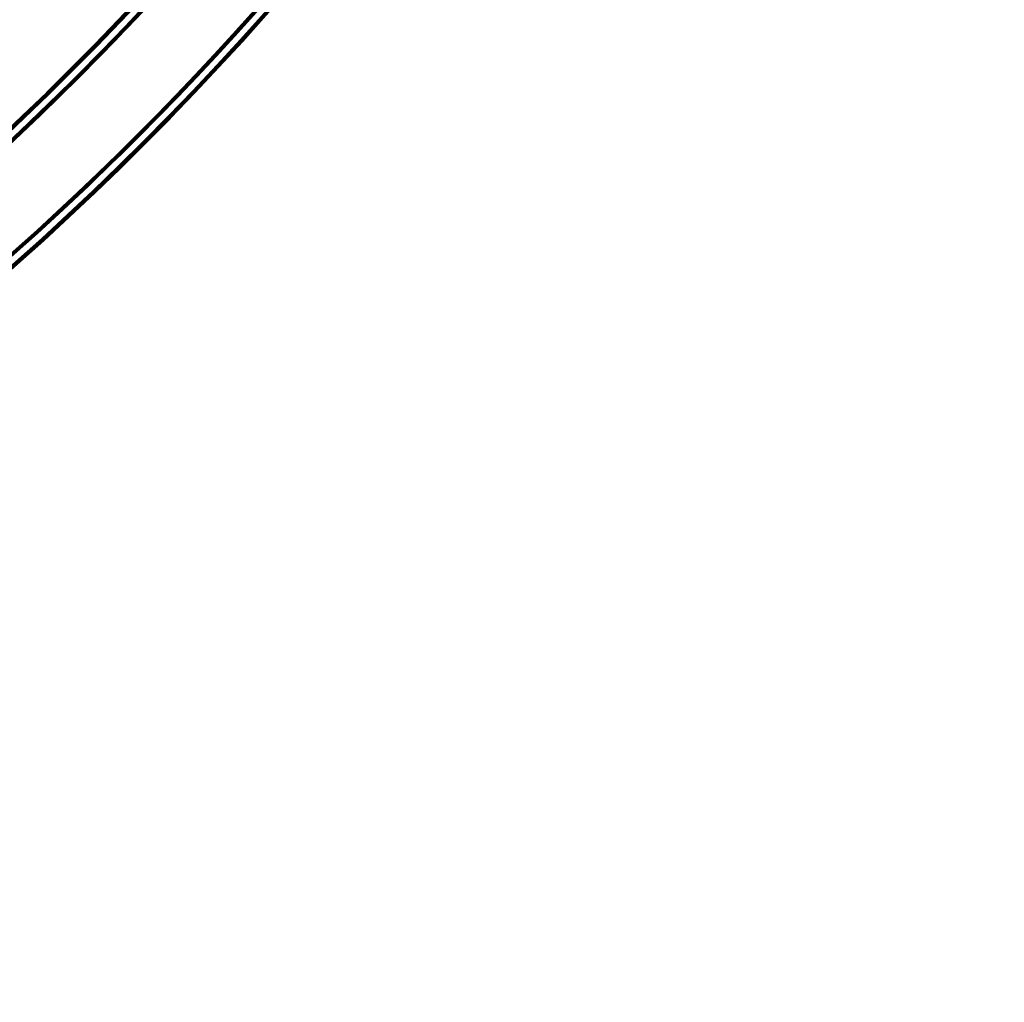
# Model space of a CAD drawing. Header units: millimetres. Extents: x -1503 to 2224, y -4278 to 2541.
# Tile 18 of 50: x 813 to 1069, y -4041 to -3786. Entities that reach past the tile are written whole.
import ezdxf

# ---------------------------------------------------------------- set-up
doc = ezdxf.new("R2010")
doc.units = ezdxf.units.MM
doc.header["$LTSCALE"] = 0.75
doc.layers.add('Visible', color=7, linetype='Continuous', lineweight=70)
doc.layers.add('Visible Narrow', color=7, linetype='Continuous', lineweight=35)

msp = doc.modelspace()

# ---------------------------------------------------------------- linework, layer by layer
at = {"layer": 'Visible', "extrusion": (-7.30938e-29, -5.96856e-13, -1)}
for radius in [763.5, 736.5]:
    msp.add_circle((-305.85, -3277.76, -27.4), radius, dxfattribs=at)
at = {"layer": 'Visible'}
for radius, start, end in [(739.1, 297.54788, 332.45212), (760.9, 297.55838, 332.44162)]:
    msp.add_arc((305.85, -3277.76, 27.8), radius, start, end, dxfattribs=at)
at = {"layer": 'Visible', "extrusion": (-7.30938e-29, -5.96856e-13, -1)}
for radius, start, end in [(739, 207.58742, 242.41258), (761, 207.53924, 242.46076)]:
    msp.add_arc((-305.85, -3277.76, -27.6), radius, start, end, dxfattribs=at)
at = {"layer": 'Visible Narrow', "extrusion": (-7.30938e-29, -5.96856e-13, -1)}
for radius in [763, 761.3, 738.7, 737]:
    msp.add_circle((-305.85, -3277.76, -27.9), radius, dxfattribs=at)
at = {"layer": 'Visible Narrow'}
for radius, start, end in [(739.4, 297.54803, 332.45197), (760.6, 297.55824, 332.44176)]:
    msp.add_arc((305.85, -3277.76, 28.1), radius, start, end, dxfattribs=at)

doc.saveas('drawing.dxf')
